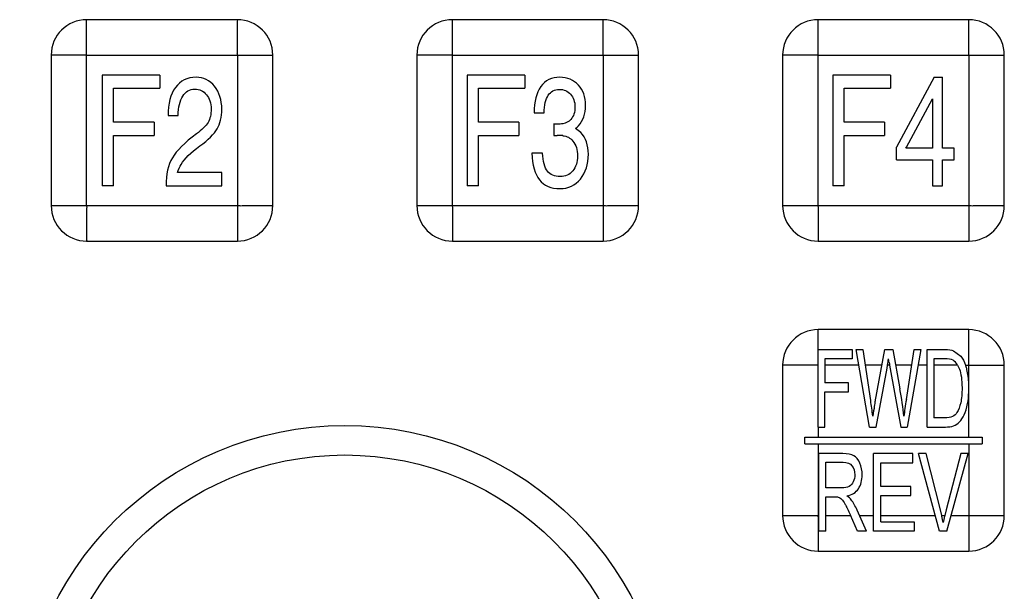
# Model space of a CAD drawing. Header units: millimetres. Extents: x 0 to 3364, y 0 to 2378.
# Tile 20 of 32: x 1707 to 1751, y 1392 to 1418. Entities that reach past the tile are written whole.
import ezdxf

# ---------------------------------------------------------------- set-up
doc = ezdxf.new("R2010")
doc.units = ezdxf.units.MM
doc.header["$LTSCALE"] = 185.02
doc.layers.add('00_COMPONENTS', color=7, linetype='CONTINUOUS')

msp = doc.modelspace()

# ---------------------------------------------------------------- linework, layer by layer
at = {"layer": '00_COMPONENTS', "color": 9, "linetype": 'CONTINUOUS'}
for p, q in [((1709.718, 1409.876), (1709.718, 1418.277)), ((1726.218, 1409.876), (1726.218, 1418.277)), ((1742.718, 1409.876), (1742.718, 1418.277)), ((1709.718, 1416.676), (1718.119, 1416.676)), ((1716.518, 1416.676), (1716.518, 1408.276)), ((1726.218, 1416.676), (1734.619, 1416.676)), ((1733.018, 1416.676), (1733.018, 1408.276)), ((1742.718, 1416.676), (1751.119, 1416.676)), ((1749.518, 1416.676), (1749.518, 1408.276)), ((1708.118, 1409.876), (1716.518, 1409.876)), ((1724.618, 1409.876), (1733.018, 1409.876)), ((1741.118, 1409.876), (1749.518, 1409.876)), ((1744.555, 1402.676), (1743.016, 1402.676)), ((1745.593, 1402.676), (1744.849, 1402.676)), ((1745.942, 1402.676), (1745.851, 1402.676)), ((1746.946, 1402.676), (1746.213, 1402.676)), ((1747.641, 1402.676), (1747.235, 1402.676)), ((1749.006, 1402.676), (1747.942, 1402.676)), ((1749.372, 1402.676), (1751.119, 1402.676)), ((1749.518, 1401.815), (1749.518, 1402.676)), ((1749.518, 1399.426), (1749.518, 1401.466)), ((1742.717, 1399.876), (1742.718, 1399.426)), ((1742.718, 1399.126), (1742.718, 1395.876)), ((1749.518, 1399.126), (1749.518, 1394.276)), ((1741.118, 1395.876), (1742.747, 1395.876)), ((1743.072, 1395.876), (1744.187, 1395.876)), ((1744.593, 1395.876), (1745.221, 1395.876)), ((1745.545, 1395.876), (1748.007, 1395.876)), ((1748.297, 1395.876), (1748.432, 1395.876)), ((1748.722, 1395.876), (1749.518, 1395.876)), ((1742.718, 1395.57), (1742.718, 1395.49)), ((1742.718, 1395.49), (1742.718, 1395.098)), ((1742.718, 1395.098), (1742.718, 1394.276))]:
    msp.add_line(p, q, dxfattribs=at)
at = {"layer": '00_COMPONENTS', "color": 7, "linetype": 'CONTINUOUS'}
for p, q in [((1716.518, 1418.276), (1709.718, 1418.276)), ((1733.018, 1418.276), (1726.218, 1418.276)), ((1749.518, 1418.276), (1742.718, 1418.276)), ((1708.118, 1416.676), (1708.118, 1409.876)), ((1718.118, 1409.876), (1718.118, 1416.676)), ((1724.618, 1416.676), (1724.618, 1409.876)), ((1734.618, 1409.876), (1734.618, 1416.676)), ((1741.118, 1416.676), (1741.118, 1409.876)), ((1751.118, 1409.876), (1751.118, 1416.676)), ((1710.422, 1415.776), (1710.422, 1410.776)), ((1713.019, 1415.776), (1710.422, 1415.776)), ((1713.019, 1415.776), (1713.019, 1415.178)), ((1726.884, 1415.776), (1726.884, 1410.776)), ((1729.48, 1415.776), (1726.884, 1415.776)), ((1729.48, 1415.776), (1729.48, 1415.178)), ((1743.381, 1415.776), (1743.381, 1410.776)), ((1745.978, 1415.776), (1743.381, 1415.776)), ((1745.978, 1415.776), (1745.978, 1415.178)), ((1747.952, 1415.674), (1746.253, 1412.521)), ((1747.952, 1415.674), (1748.335, 1415.674)), ((1748.335, 1412.473), (1748.335, 1415.674)), ((1710.929, 1413.65), (1710.929, 1415.178)), ((1710.929, 1415.178), (1713.019, 1415.178)), ((1727.391, 1413.65), (1727.391, 1415.178)), ((1727.391, 1415.178), (1729.48, 1415.178)), ((1743.889, 1413.65), (1743.889, 1415.178)), ((1743.889, 1415.178), (1745.978, 1415.178)), ((1746.702, 1412.518), (1747.873, 1414.705)), ((1747.873, 1414.705), (1747.873, 1412.473)), ((1713.399, 1413.943), (1713.845, 1413.943)), ((1729.906, 1414.065), (1730.353, 1414.065)), ((1712.759, 1413.65), (1710.929, 1413.65)), ((1712.759, 1413.65), (1712.759, 1413.052)), ((1729.22, 1413.65), (1727.391, 1413.65)), ((1729.22, 1413.65), (1729.22, 1413.052)), ((1730.797, 1413.572), (1730.797, 1413.038)), ((1745.718, 1413.65), (1743.889, 1413.65)), ((1745.718, 1413.65), (1745.718, 1413.052)), ((1710.929, 1410.776), (1710.929, 1413.052)), ((1710.929, 1413.052), (1712.759, 1413.052)), ((1727.391, 1410.776), (1727.391, 1413.052)), ((1727.391, 1413.052), (1729.22, 1413.052)), ((1743.889, 1410.776), (1743.889, 1413.052)), ((1743.889, 1413.052), (1745.718, 1413.052)), ((1730.284, 1412.252), (1729.804, 1412.252)), ((1746.253, 1411.95), (1746.253, 1412.521)), ((1746.677, 1412.473), (1746.702, 1412.518)), ((1747.873, 1412.473), (1746.677, 1412.473)), ((1748.855, 1412.473), (1748.335, 1412.473)), ((1748.855, 1411.95), (1748.855, 1412.473)), ((1746.253, 1411.95), (1747.873, 1411.95)), ((1747.873, 1411.95), (1747.873, 1410.776)), ((1748.335, 1410.776), (1748.335, 1411.95)), ((1748.335, 1411.95), (1748.855, 1411.95)), ((1715.815, 1411.371), (1713.82, 1411.371)), ((1715.815, 1410.776), (1715.815, 1411.371)), ((1710.929, 1410.776), (1710.422, 1410.776)), ((1713.299, 1410.776), (1715.815, 1410.776)), ((1727.391, 1410.776), (1726.884, 1410.776)), ((1743.889, 1410.776), (1743.381, 1410.776)), ((1747.873, 1410.776), (1748.335, 1410.776)), ((1709.718, 1408.276), (1716.518, 1408.276)), ((1726.218, 1408.276), (1733.018, 1408.276)), ((1742.718, 1408.276), (1749.518, 1408.276)), ((1749.518, 1404.276), (1742.718, 1404.276)), ((1742.715, 1399.876), (1742.715, 1403.376)), ((1742.715, 1403.376), (1744.25, 1403.376)), ((1744.25, 1403.376), (1744.25, 1402.963)), ((1745.038, 1399.876), (1744.434, 1403.376)), ((1744.434, 1403.376), (1744.743, 1403.376)), ((1744.743, 1403.376), (1745.089, 1401.082)), ((1745.288, 1401.013), (1745.721, 1403.376)), ((1745.721, 1403.376), (1746.084, 1403.376)), ((1746.084, 1403.376), (1746.41, 1401.605)), ((1746.7, 1401.127), (1747.057, 1403.376)), ((1747.36, 1403.376), (1746.736, 1399.876)), ((1747.057, 1403.376), (1747.36, 1403.376)), ((1747.641, 1399.876), (1747.641, 1403.376)), ((1747.641, 1403.376), (1748.424, 1403.376)), ((1748.829, 1403.326), (1749.162, 1403.074)), ((1743.016, 1402.963), (1743.016, 1401.879)), ((1744.25, 1402.963), (1743.016, 1402.963)), ((1747.942, 1402.963), (1747.942, 1400.289)), ((1748.42, 1402.963), (1747.942, 1402.963)), ((1741.118, 1402.676), (1741.118, 1395.876)), ((1745.345, 1399.876), (1745.828, 1402.543)), ((1745.828, 1402.543), (1745.851, 1402.676)), ((1745.942, 1402.676), (1746.446, 1399.876)), ((1749.006, 1402.676), (1749.093, 1402.495)), ((1751.118, 1395.876), (1751.118, 1402.676)), ((1744.084, 1401.879), (1743.016, 1401.879)), ((1744.084, 1401.466), (1744.084, 1401.879)), ((1749.521, 1401.645), (1749.518, 1401.815)), ((1749.518, 1401.466), (1749.521, 1401.645)), ((1743.016, 1399.876), (1743.016, 1401.466)), ((1743.016, 1401.466), (1744.084, 1401.466)), ((1748.427, 1400.289), (1747.942, 1400.289)), ((1742.717, 1399.876), (1743.016, 1399.876)), ((1745.038, 1399.876), (1745.345, 1399.876)), ((1746.446, 1399.876), (1746.736, 1399.876)), ((1747.641, 1399.876), (1748.461, 1399.876)), ((1742.118, 1399.126), (1742.118, 1399.426)), ((1742.118, 1399.426), (1750.118, 1399.426)), ((1750.118, 1399.426), (1750.118, 1399.126)), ((1742.118, 1399.126), (1750.118, 1399.126)), ((1742.747, 1395.176), (1742.747, 1398.676)), ((1743.834, 1398.676), (1742.747, 1398.676)), ((1745.221, 1395.176), (1745.221, 1398.676)), ((1746.992, 1398.676), (1745.221, 1398.676)), ((1746.992, 1398.263), (1746.992, 1398.676)), ((1748.197, 1395.176), (1747.248, 1398.676)), ((1747.599, 1398.676), (1747.248, 1398.676)), ((1748.236, 1396.134), (1747.599, 1398.676)), ((1749.158, 1398.676), (1748.496, 1396.134)), ((1748.53, 1395.176), (1749.489, 1398.676)), ((1749.489, 1398.676), (1749.158, 1398.676)), ((1743.072, 1397.132), (1743.072, 1398.289)), ((1743.072, 1398.289), (1743.847, 1398.289)), ((1745.545, 1397.191), (1745.545, 1398.263)), ((1745.545, 1398.263), (1746.992, 1398.263)), ((1743.768, 1397.132), (1743.072, 1397.132)), ((1746.9, 1397.191), (1745.545, 1397.191)), ((1746.9, 1396.781), (1746.9, 1397.191)), ((1743.072, 1395.176), (1743.072, 1396.73)), ((1743.072, 1396.73), (1743.448, 1396.73)), ((1745.545, 1395.589), (1745.545, 1396.781)), ((1745.545, 1396.781), (1746.9, 1396.781)), ((1744.499, 1395.176), (1744.175, 1395.904)), ((1744.907, 1395.176), (1744.48, 1396.129)), ((1748.297, 1395.876), (1748.236, 1396.134)), ((1748.496, 1396.134), (1748.432, 1395.876)), ((1745.545, 1395.589), (1747.049, 1395.589)), ((1747.049, 1395.589), (1747.049, 1395.176)), ((1743.072, 1395.176), (1742.747, 1395.176)), ((1744.907, 1395.176), (1744.499, 1395.176)), ((1747.049, 1395.176), (1745.221, 1395.176)), ((1748.53, 1395.176), (1748.197, 1395.176)), ((1742.718, 1394.276), (1749.518, 1394.276))]:
    msp.add_line(p, q, dxfattribs=at)
for radius in [14.671, 13.339]:
    msp.add_circle((1721.368, 1385.276), radius, dxfattribs=at)
for centre, radius, start, end in [((1709.719, 1416.675), 1.601, 90.0355, 179.968), ((1716.517, 1416.675), 1.601, 0.0355, 89.968), ((1726.219, 1416.675), 1.601, 90.0355, 179.968), ((1733.017, 1416.675), 1.601, 0.0355, 89.968), ((1742.719, 1416.675), 1.601, 90.0355, 179.968), ((1749.517, 1416.675), 1.601, 0.0355, 89.968), ((1731.21, 1414.124), 0.946, 306.5907, 317.516), ((1730.946, 1410.174), 2.875, 84.9978, 89.9314), ((1709.719, 1409.877), 1.601, 180.0355, 269.968), ((1716.517, 1409.877), 1.601, 270.0355, 359.968), ((1726.219, 1409.877), 1.601, 180.0355, 269.968), ((1733.017, 1409.877), 1.601, 270.0355, 359.968), ((1742.719, 1409.877), 1.601, 180.0355, 269.968), ((1749.517, 1409.877), 1.601, 270.0355, 359.968), ((1742.719, 1402.675), 1.601, 90.0355, 179.968), ((1749.517, 1402.675), 1.601, 0.0355, 89.968), ((1722.81, 1406.459), 23.35, 350.6777, 351.3669), ((1796.395, 1411.797), 51.271, 190.1182, 190.2473), ((1747.612, 1402.054), 1.867, 18.1852, 19.449), ((1747.393, 1401.985), 2.097, 13.5414, 18.1178), ((1722.824, 1397.726), 22.517, 6.7315, 8.5704), ((1742.719, 1395.877), 1.601, 180.0355, 269.968), ((1736.657, 1393.231), 11.937, 12.6629, 12.8023), ((1736.803, 1393.263), 11.787, 11.2382, 12.6657), ((1755.999, 1394.085), 7.776, 166.9028, 169.0594), ((1757.171, 1393.819), 8.978, 166.7539, 166.9463), ((1749.517, 1395.877), 1.601, 270.0355, 359.968)]:
    msp.add_arc(centre, radius, start, end, dxfattribs=at)
at = {"layer": '00_COMPONENTS', "color": 9, "linetype": 'CONTINUOUS'}
for points, knots in [([(1716.518, 1416.676), (1716.531, 1416.689), (1716.51, 1416.733), (1716.522, 1416.801), (1716.517, 1416.892), (1716.519, 1416.998), (1716.518, 1417.141), (1716.518, 1417.317), (1716.518, 1417.527), (1716.518, 1417.733), (1716.518, 1417.903), (1716.518, 1418.035), (1716.519, 1418.115), (1716.518, 1418.175), (1716.521, 1418.22), (1716.512, 1418.245), (1716.524, 1418.276), (1716.518, 1418.276)], [0, 0, 0, 0, 0.033984, 0.067386, 0.134559, 0.201514, 0.268252, 0.400892, 0.532174, 0.661658, 0.788401, 0.850059, 0.909598, 0.938032, 0.964508, 0.988262, 1, 1, 1, 1]), ([(1733.018, 1416.676), (1733.031, 1416.689), (1733.01, 1416.733), (1733.022, 1416.801), (1733.017, 1416.892), (1733.019, 1416.998), (1733.018, 1417.141), (1733.018, 1417.317), (1733.018, 1417.527), (1733.018, 1417.733), (1733.018, 1417.903), (1733.018, 1418.035), (1733.019, 1418.115), (1733.018, 1418.175), (1733.021, 1418.22), (1733.012, 1418.245), (1733.024, 1418.276), (1733.018, 1418.276)], [0, 0, 0, 0, 0.033984, 0.067386, 0.134559, 0.201514, 0.268252, 0.400892, 0.532174, 0.661658, 0.788401, 0.850059, 0.909598, 0.938032, 0.964508, 0.988262, 1, 1, 1, 1]), ([(1749.518, 1416.676), (1749.531, 1416.689), (1749.51, 1416.733), (1749.522, 1416.801), (1749.517, 1416.892), (1749.519, 1416.998), (1749.518, 1417.141), (1749.518, 1417.317), (1749.518, 1417.527), (1749.518, 1417.733), (1749.518, 1417.903), (1749.518, 1418.035), (1749.519, 1418.115), (1749.518, 1418.175), (1749.521, 1418.22), (1749.512, 1418.245), (1749.524, 1418.276), (1749.518, 1418.276)], [0, 0, 0, 0, 0.033984, 0.067386, 0.134559, 0.201514, 0.268252, 0.400892, 0.532174, 0.661658, 0.788401, 0.850059, 0.909598, 0.938032, 0.964508, 0.988262, 1, 1, 1, 1]), ([(1709.718, 1416.676), (1709.706, 1416.689), (1709.662, 1416.668), (1709.594, 1416.68), (1709.503, 1416.675), (1709.396, 1416.677), (1709.254, 1416.676), (1709.078, 1416.676), (1708.868, 1416.676), (1708.661, 1416.676), (1708.491, 1416.676), (1708.359, 1416.676), (1708.279, 1416.677), (1708.219, 1416.676), (1708.174, 1416.678), (1708.149, 1416.67), (1708.118, 1416.682), (1708.118, 1416.676)], [0, 0, 0, 0, 0.033984, 0.067386, 0.134559, 0.201514, 0.268252, 0.400892, 0.532174, 0.661658, 0.788401, 0.850059, 0.909598, 0.938032, 0.964508, 0.988262, 1, 1, 1, 1]), ([(1726.218, 1416.676), (1726.206, 1416.689), (1726.162, 1416.668), (1726.094, 1416.68), (1726.003, 1416.675), (1725.896, 1416.677), (1725.754, 1416.676), (1725.578, 1416.676), (1725.368, 1416.676), (1725.161, 1416.676), (1724.991, 1416.676), (1724.859, 1416.676), (1724.779, 1416.677), (1724.719, 1416.676), (1724.674, 1416.678), (1724.649, 1416.67), (1724.618, 1416.682), (1724.618, 1416.676)], [0, 0, 0, 0, 0.033984, 0.067386, 0.134559, 0.201514, 0.268252, 0.400892, 0.532174, 0.661658, 0.788401, 0.850059, 0.909598, 0.938032, 0.964508, 0.988262, 1, 1, 1, 1]), ([(1742.718, 1416.676), (1742.706, 1416.689), (1742.662, 1416.668), (1742.594, 1416.68), (1742.503, 1416.675), (1742.396, 1416.677), (1742.254, 1416.676), (1742.078, 1416.676), (1741.868, 1416.676), (1741.661, 1416.676), (1741.491, 1416.676), (1741.359, 1416.676), (1741.279, 1416.677), (1741.219, 1416.676), (1741.174, 1416.678), (1741.149, 1416.67), (1741.118, 1416.682), (1741.118, 1416.676)], [0, 0, 0, 0, 0.033984, 0.067386, 0.134559, 0.201514, 0.268252, 0.400892, 0.532174, 0.661658, 0.788401, 0.850059, 0.909598, 0.938032, 0.964508, 0.988262, 1, 1, 1, 1]), ([(1709.718, 1409.876), (1709.705, 1409.864), (1709.726, 1409.82), (1709.714, 1409.752), (1709.72, 1409.661), (1709.718, 1409.554), (1709.718, 1409.412), (1709.718, 1409.236), (1709.718, 1409.026), (1709.718, 1408.819), (1709.718, 1408.649), (1709.718, 1408.517), (1709.718, 1408.437), (1709.719, 1408.377), (1709.716, 1408.332), (1709.724, 1408.307), (1709.712, 1408.276), (1709.718, 1408.276)], [0, 0, 0, 0, 0.033984, 0.067386, 0.134559, 0.201514, 0.268252, 0.400892, 0.532174, 0.661658, 0.788401, 0.850059, 0.909598, 0.938032, 0.964508, 0.988262, 1, 1, 1, 1]), ([(1716.518, 1409.876), (1716.531, 1409.863), (1716.575, 1409.884), (1716.643, 1409.872), (1716.734, 1409.878), (1716.84, 1409.876), (1716.983, 1409.876), (1717.159, 1409.876), (1717.369, 1409.876), (1717.575, 1409.876), (1717.745, 1409.876), (1717.877, 1409.876), (1717.957, 1409.876), (1718.017, 1409.877), (1718.062, 1409.874), (1718.087, 1409.882), (1718.118, 1409.87), (1718.118, 1409.876)], [0, 0, 0, 0, 0.033984, 0.067386, 0.134559, 0.201514, 0.268252, 0.400892, 0.532174, 0.661658, 0.788401, 0.850059, 0.909598, 0.938032, 0.964508, 0.988262, 1, 1, 1, 1]), ([(1726.218, 1409.876), (1726.205, 1409.864), (1726.226, 1409.82), (1726.214, 1409.752), (1726.22, 1409.661), (1726.218, 1409.554), (1726.218, 1409.412), (1726.218, 1409.236), (1726.218, 1409.026), (1726.218, 1408.819), (1726.218, 1408.649), (1726.218, 1408.517), (1726.218, 1408.437), (1726.219, 1408.377), (1726.216, 1408.332), (1726.224, 1408.307), (1726.212, 1408.276), (1726.218, 1408.276)], [0, 0, 0, 0, 0.033984, 0.067386, 0.134559, 0.201514, 0.268252, 0.400892, 0.532174, 0.661658, 0.788401, 0.850059, 0.909598, 0.938032, 0.964508, 0.988262, 1, 1, 1, 1]), ([(1733.018, 1409.876), (1733.031, 1409.863), (1733.075, 1409.884), (1733.143, 1409.872), (1733.234, 1409.878), (1733.34, 1409.876), (1733.483, 1409.876), (1733.659, 1409.876), (1733.869, 1409.876), (1734.075, 1409.876), (1734.245, 1409.876), (1734.377, 1409.876), (1734.457, 1409.876), (1734.517, 1409.877), (1734.562, 1409.874), (1734.587, 1409.882), (1734.618, 1409.87), (1734.618, 1409.876)], [0, 0, 0, 0, 0.033984, 0.067386, 0.134559, 0.201514, 0.268252, 0.400892, 0.532174, 0.661658, 0.788401, 0.850059, 0.909598, 0.938032, 0.964508, 0.988262, 1, 1, 1, 1]), ([(1742.718, 1409.876), (1742.705, 1409.864), (1742.726, 1409.82), (1742.714, 1409.752), (1742.72, 1409.661), (1742.718, 1409.554), (1742.718, 1409.412), (1742.718, 1409.236), (1742.718, 1409.026), (1742.718, 1408.819), (1742.718, 1408.649), (1742.718, 1408.517), (1742.718, 1408.437), (1742.719, 1408.377), (1742.716, 1408.332), (1742.724, 1408.307), (1742.712, 1408.276), (1742.718, 1408.276)], [0, 0, 0, 0, 0.033984, 0.067386, 0.134559, 0.201514, 0.268252, 0.400892, 0.532174, 0.661658, 0.788401, 0.850059, 0.909598, 0.938032, 0.964508, 0.988262, 1, 1, 1, 1]), ([(1749.518, 1409.876), (1749.531, 1409.863), (1749.575, 1409.884), (1749.643, 1409.872), (1749.734, 1409.878), (1749.84, 1409.876), (1749.983, 1409.876), (1750.159, 1409.876), (1750.369, 1409.876), (1750.575, 1409.876), (1750.745, 1409.876), (1750.877, 1409.876), (1750.957, 1409.876), (1751.017, 1409.877), (1751.062, 1409.874), (1751.087, 1409.882), (1751.118, 1409.87), (1751.118, 1409.876)], [0, 0, 0, 0, 0.033984, 0.067386, 0.134559, 0.201514, 0.268252, 0.400892, 0.532174, 0.661658, 0.788401, 0.850059, 0.909598, 0.938032, 0.964508, 0.988262, 1, 1, 1, 1]), ([(1742.716, 1403.376), (1742.718, 1403.458), (1742.718, 1403.622), (1742.718, 1403.824), (1742.718, 1403.982), (1742.718, 1404.079), (1742.719, 1404.151), (1742.715, 1404.206), (1742.726, 1404.237), (1742.71, 1404.277), (1742.718, 1404.277)], [0, 0, 0, 0, 0.27429, 0.543247, 0.674468, 0.801752, 0.86279, 0.920581, 0.972113, 1, 1, 1, 1]), ([(1749.518, 1402.676), (1749.531, 1402.689), (1749.51, 1402.733), (1749.522, 1402.801), (1749.517, 1402.892), (1749.519, 1402.998), (1749.518, 1403.141), (1749.518, 1403.317), (1749.518, 1403.527), (1749.518, 1403.733), (1749.518, 1403.903), (1749.518, 1404.035), (1749.519, 1404.115), (1749.518, 1404.175), (1749.521, 1404.22), (1749.512, 1404.245), (1749.524, 1404.276), (1749.518, 1404.276)], [0, 0, 0, 0, 0.033984, 0.067386, 0.134559, 0.201514, 0.268252, 0.400892, 0.532174, 0.661658, 0.788401, 0.850059, 0.909598, 0.938032, 0.964508, 0.988262, 1, 1, 1, 1]), ([(1742.715, 1402.678), (1742.707, 1402.693), (1742.657, 1402.675), (1742.609, 1402.673), (1742.553, 1402.677), (1742.483, 1402.675), (1742.393, 1402.676), (1742.252, 1402.676), (1742.076, 1402.676), (1741.866, 1402.676), (1741.66, 1402.676), (1741.491, 1402.676), (1741.359, 1402.676), (1741.279, 1402.677), (1741.219, 1402.676), (1741.174, 1402.678), (1741.149, 1402.67), (1741.118, 1402.682), (1741.118, 1402.676)], [0, 0, 0, 0, 0.032499, 0.06813, 0.100999, 0.134732, 0.20167, 0.268397, 0.401022, 0.532287, 0.661753, 0.788477, 0.850123, 0.909648, 0.938073, 0.964537, 0.988278, 1, 1, 1, 1]), ([(1742.718, 1395.876), (1742.702, 1395.861), (1742.731, 1395.806), (1742.718, 1395.765), (1742.717, 1395.744)], [0, 0, 0, 0, 0.508615, 1, 1, 1, 1]), ([(1749.518, 1395.876), (1749.531, 1395.863), (1749.575, 1395.884), (1749.643, 1395.872), (1749.734, 1395.878), (1749.84, 1395.876), (1749.983, 1395.876), (1750.159, 1395.876), (1750.369, 1395.876), (1750.575, 1395.876), (1750.745, 1395.876), (1750.877, 1395.876), (1750.957, 1395.876), (1751.017, 1395.877), (1751.062, 1395.874), (1751.087, 1395.882), (1751.118, 1395.87), (1751.118, 1395.876)], [0, 0, 0, 0, 0.033984, 0.067386, 0.134559, 0.201514, 0.268252, 0.400892, 0.532174, 0.661658, 0.788401, 0.850059, 0.909598, 0.938032, 0.964508, 0.988262, 1, 1, 1, 1])]:
    msp.add_open_spline(points, degree=3, knots=knots, dxfattribs=at)
at = {"layer": '00_COMPONENTS', "color": 7, "linetype": 'CONTINUOUS'}
for points in [[(1714.654, 1415.674), (1714.256, 1415.674), (1713.945, 1415.518), (1713.722, 1415.212)], [(1715.489, 1415.268), (1715.271, 1415.538), (1714.993, 1415.674), (1714.654, 1415.674)], [(1715.815, 1414.232), (1715.815, 1414.654), (1715.705, 1415.001), (1715.489, 1415.268)], [(1731.065, 1415.674), (1730.695, 1415.674), (1730.409, 1415.531), (1730.207, 1415.252)], [(1731.906, 1415.324), (1731.692, 1415.555), (1731.412, 1415.674), (1731.065, 1415.674)], [(1732.228, 1414.405), (1732.228, 1414.786), (1732.121, 1415.093), (1731.906, 1415.324)], [(1713.722, 1415.212), (1713.498, 1414.905), (1713.391, 1414.48), (1713.399, 1413.943)], [(1713.845, 1413.943), (1713.853, 1414.324), (1713.922, 1414.62), (1714.052, 1414.827)], [(1714.052, 1414.827), (1714.182, 1415.035), (1714.361, 1415.14), (1714.59, 1415.14)], [(1714.59, 1415.14), (1714.807, 1415.14), (1714.986, 1415.055), (1715.126, 1414.889)], [(1715.126, 1414.889), (1715.264, 1414.725), (1715.335, 1414.511), (1715.335, 1414.249)], [(1730.207, 1415.252), (1730.006, 1414.973), (1729.906, 1414.576), (1729.906, 1414.065)], [(1730.353, 1414.065), (1730.363, 1414.419), (1730.427, 1414.684), (1730.544, 1414.862)], [(1730.544, 1414.862), (1730.659, 1415.038), (1730.825, 1415.13), (1731.044, 1415.13)], [(1731.044, 1415.13), (1731.248, 1415.13), (1731.417, 1415.055), (1731.549, 1414.909)], [(1731.549, 1414.909), (1731.682, 1414.763), (1731.748, 1414.572), (1731.748, 1414.341)], [(1731.908, 1413.485), (1732.121, 1413.718), (1732.228, 1414.024), (1732.228, 1414.405)], [(1715.335, 1414.249), (1715.335, 1414.001), (1715.287, 1413.797), (1715.194, 1413.638)], [(1715.605, 1413.341), (1715.743, 1413.572), (1715.815, 1413.871), (1715.815, 1414.232)], [(1731.748, 1414.341), (1731.748, 1414.096), (1731.685, 1413.905), (1731.563, 1413.768)], [(1715.194, 1413.638), (1715.1, 1413.477), (1714.924, 1413.303), (1714.668, 1413.115)], [(1730.97, 1413.555), (1730.891, 1413.555), (1730.832, 1413.558), (1730.797, 1413.572)], [(1731.202, 1413.575), (1731.126, 1413.562), (1731.047, 1413.555), (1730.97, 1413.555)], [(1731.563, 1413.768), (1731.47, 1413.664), (1731.35, 1413.599), (1731.202, 1413.575)], [(1714.668, 1413.115), (1714.139, 1412.725), (1713.779, 1412.365), (1713.587, 1412.039)], [(1714.825, 1412.571), (1715.207, 1412.851), (1715.468, 1413.11), (1715.605, 1413.341)], [(1730.797, 1413.038), (1730.822, 1413.045), (1730.873, 1413.048), (1730.95, 1413.048)], [(1732.008, 1413.177), (1731.94, 1413.249), (1731.861, 1413.31), (1731.774, 1413.365)], [(1732.353, 1412.205), (1732.353, 1412.613), (1732.238, 1412.936), (1732.008, 1413.177)], [(1731.197, 1413.037), (1731.384, 1413.021), (1731.537, 1412.939), (1731.655, 1412.795)], [(1731.655, 1412.795), (1731.794, 1412.627), (1731.866, 1412.402), (1731.866, 1412.116)], [(1713.976, 1411.738), (1714.126, 1411.99), (1714.409, 1412.266), (1714.825, 1412.571)], [(1729.804, 1412.252), (1729.822, 1411.708), (1729.937, 1411.303), (1730.147, 1411.039)], [(1730.51, 1411.432), (1730.386, 1411.596), (1730.31, 1411.871), (1730.284, 1412.252)], [(1731.995, 1411.08), (1732.233, 1411.371), (1732.353, 1411.746), (1732.353, 1412.205)], [(1713.587, 1412.039), (1713.394, 1411.712), (1713.299, 1411.29), (1713.299, 1410.776)], [(1713.82, 1411.371), (1713.861, 1411.507), (1713.912, 1411.63), (1713.976, 1411.738)], [(1731.866, 1412.116), (1731.866, 1411.844), (1731.792, 1411.62), (1731.647, 1411.445)], [(1731.09, 1411.188), (1730.827, 1411.188), (1730.634, 1411.269), (1730.51, 1411.432)], [(1731.647, 1411.445), (1731.503, 1411.273), (1731.317, 1411.188), (1731.09, 1411.188)], [(1730.147, 1411.039), (1730.355, 1410.776), (1730.664, 1410.644), (1731.077, 1410.644)], [(1731.077, 1410.644), (1731.45, 1410.644), (1731.756, 1410.786), (1731.995, 1411.08)], [(1748.424, 1403.376), (1748.601, 1403.376), (1748.736, 1403.359), (1748.829, 1403.326)], [(1745.922, 1402.79), (1745.907, 1402.87), (1745.898, 1402.925), (1745.895, 1402.954)], [(1748.809, 1402.891), (1748.729, 1402.939), (1748.598, 1402.963), (1748.42, 1402.963)], [(1749.006, 1402.676), (1748.948, 1402.776), (1748.882, 1402.848), (1748.809, 1402.891)], [(1749.162, 1403.074), (1749.248, 1402.963), (1749.318, 1402.831), (1749.372, 1402.676)], [(1749.093, 1402.495), (1749.171, 1402.299), (1749.211, 1402.018), (1749.211, 1401.652)], [(1749.518, 1401.815), (1749.509, 1402.057), (1749.479, 1402.278), (1749.431, 1402.476)], [(1746.587, 1400.366), (1746.55, 1400.752), (1746.491, 1401.165), (1746.41, 1401.605)], [(1749.211, 1401.652), (1749.211, 1401.387), (1749.191, 1401.163), (1749.151, 1400.977)], [(1746.7, 1401.127), (1746.654, 1400.841), (1746.615, 1400.585), (1746.587, 1400.366)], [(1749.461, 1400.939), (1749.492, 1401.097), (1749.511, 1401.272), (1749.518, 1401.466)], [(1745.288, 1401.013), (1745.277, 1400.955), (1745.243, 1400.738), (1745.186, 1400.366)], [(1749.151, 1400.977), (1749.11, 1400.791), (1749.056, 1400.645), (1748.984, 1400.535)], [(1749.305, 1400.428), (1749.368, 1400.561), (1749.421, 1400.733), (1749.461, 1400.939)], [(1748.78, 1400.354), (1748.694, 1400.311), (1748.576, 1400.289), (1748.427, 1400.289)], [(1748.984, 1400.535), (1748.933, 1400.456), (1748.865, 1400.397), (1748.78, 1400.354)], [(1749.098, 1400.11), (1749.172, 1400.187), (1749.242, 1400.294), (1749.305, 1400.428)], [(1748.461, 1399.876), (1748.598, 1399.876), (1748.721, 1399.895), (1748.826, 1399.935)], [(1748.826, 1399.935), (1748.932, 1399.974), (1749.023, 1400.034), (1749.098, 1400.11)], [(1744.332, 1398.581), (1744.218, 1398.643), (1744.051, 1398.676), (1743.834, 1398.676)], [(1744.603, 1398.248), (1744.536, 1398.406), (1744.445, 1398.519), (1744.332, 1398.581)], [(1743.847, 1398.289), (1744.028, 1398.289), (1744.161, 1398.235), (1744.244, 1398.129)], [(1744.244, 1398.129), (1744.328, 1398.022), (1744.372, 1397.886), (1744.372, 1397.721)], [(1744.706, 1397.721), (1744.706, 1397.912), (1744.671, 1398.089), (1744.603, 1398.248)], [(1744.372, 1397.721), (1744.372, 1397.607), (1744.35, 1397.502), (1744.307, 1397.406)], [(1744.537, 1397.093), (1744.649, 1397.263), (1744.706, 1397.473), (1744.706, 1397.721)], [(1744.116, 1397.196), (1744.033, 1397.153), (1743.916, 1397.132), (1743.768, 1397.132)], [(1744.016, 1396.769), (1744.25, 1396.814), (1744.424, 1396.921), (1744.537, 1397.093)], [(1744.307, 1397.406), (1744.263, 1397.311), (1744.2, 1397.239), (1744.116, 1397.196)], [(1743.448, 1396.73), (1743.531, 1396.73), (1743.591, 1396.723), (1743.628, 1396.711)], [(1743.628, 1396.711), (1743.678, 1396.695), (1743.727, 1396.664), (1743.775, 1396.62)], [(1743.775, 1396.62), (1743.824, 1396.575), (1743.879, 1396.496), (1743.94, 1396.386)], [(1744.211, 1396.593), (1744.166, 1396.652), (1744.101, 1396.709), (1744.016, 1396.769)], [(1743.94, 1396.386), (1744.001, 1396.274), (1744.081, 1396.116), (1744.175, 1395.904)], [(1744.48, 1396.129), (1744.395, 1396.315), (1744.305, 1396.47), (1744.211, 1396.593)]]:
    msp.add_open_spline(points, degree=3, dxfattribs=at)
at = {"layer": '00_COMPONENTS', "color": 9, "linetype": 'CONTINUOUS'}
msp.add_open_spline([(1742.717, 1395.744), (1742.717, 1395.686), (1742.718, 1395.628), (1742.718, 1395.57)], degree=3, dxfattribs=at)

doc.saveas('drawing.dxf')
